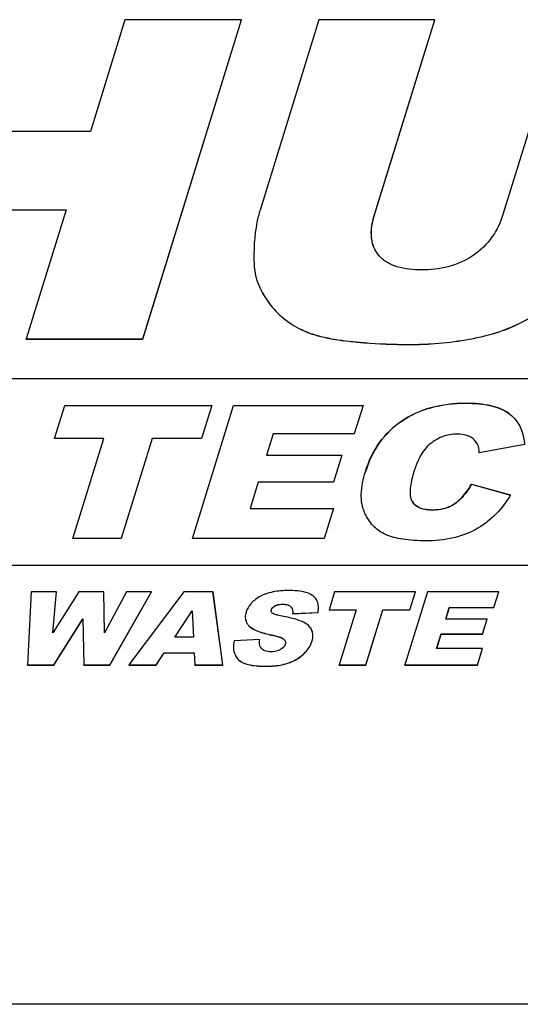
# Model space of a CAD drawing. Header units: millimetres. Extents: x 0 to 4200, y 0 to 2970.
# Tile 11 of 19: x 3185 to 3215, y 897 to 955. Entities that reach past the tile are written whole.
import ezdxf

# ---------------------------------------------------------------- set-up
doc = ezdxf.new("R2010")
doc.units = ezdxf.units.MM
doc.header["$LTSCALE"] = 231
doc.layers.get('0').update_dxf_attribs({"linetype": 'CONTINUOUS'})

msp = doc.modelspace()

# ---------------------------------------------------------------- linework, layer by layer
at = {"color": 7, "linetype": 'CONTINUOUS'}
for p, q in [((3191.551, 955.183), (3189.518, 948.604)), ((3198.412, 955.183), (3191.551, 955.183)), ((3192.602, 936.383), (3198.412, 955.183)), ((3192.605, 936.377), (3198.415, 955.177)), ((3198.415, 955.177), (3198.412, 955.183)), ((3202.965, 955.183), (3199.502, 943.975)), ((3209.781, 955.183), (3202.965, 955.183)), ((3206.234, 943.705), (3209.781, 955.183)), ((3206.237, 943.699), (3209.784, 955.177)), ((3209.784, 955.177), (3209.781, 955.183)), ((3217.336, 955.183), (3213.789, 943.705)), ((3189.518, 948.604), (3182.054, 948.604)), ((3180.627, 943.988), (3188.091, 943.988)), ((3180.63, 943.981), (3188.089, 943.981)), ((3188.09, 943.983), (3185.741, 936.383)), ((3188.091, 943.988), (3188.09, 943.983)), ((3199.541, 939.289), (3199.544, 939.283)), ((3185.744, 936.377), (3185.741, 936.383)), ((3185.741, 936.383), (3192.602, 936.383)), ((3185.744, 936.377), (3192.605, 936.377)), ((3192.605, 936.377), (3192.602, 936.383)), ((3291.298, 934.033), (3171.56, 934.033)), ((3187.407, 930.532), (3188.005, 932.466)), ((3187.412, 930.531), (3188.008, 932.46)), ((3188.005, 932.466), (3196.656, 932.466)), ((3188.008, 932.46), (3188.005, 932.466)), ((3188.008, 932.46), (3196.654, 932.46)), ((3195.517, 924.633), (3197.938, 932.466)), ((3195.522, 924.632), (3197.941, 932.46)), ((3196.655, 932.462), (3196.058, 930.532)), ((3196.656, 932.466), (3196.655, 932.462)), ((3197.938, 932.466), (3205.565, 932.466)), ((3197.941, 932.46), (3197.938, 932.466)), ((3197.941, 932.46), (3205.563, 932.46)), ((3205.564, 932.462), (3205.048, 930.794)), ((3205.565, 932.466), (3205.564, 932.462)), ((3214.786, 931.231), (3214.789, 931.225)), ((3190.31, 930.532), (3187.407, 930.532)), ((3188.487, 924.633), (3190.31, 930.532)), ((3188.491, 924.632), (3190.313, 930.526)), ((3190.313, 930.526), (3190.31, 930.532)), ((3193.156, 930.532), (3191.333, 924.633)), ((3196.058, 930.532), (3193.156, 930.532)), ((3200.273, 930.794), (3199.889, 929.549)), ((3205.048, 930.794), (3200.273, 930.794)), ((3212.3, 930.183), (3212.285, 930.21)), ((3212.302, 930.177), (3212.299, 930.183)), ((3215.063, 930.163), (3212.403, 929.688)), ((3199.892, 929.543), (3199.889, 929.549)), ((3199.889, 929.549), (3204.318, 929.549)), ((3199.892, 929.543), (3204.316, 929.543)), ((3204.317, 929.544), (3203.824, 927.951)), ((3204.318, 929.549), (3204.317, 929.544)), ((3199.395, 927.951), (3198.918, 926.407)), ((3203.824, 927.951), (3199.395, 927.951)), ((3211.939, 927.839), (3214.235, 927.198)), ((3211.942, 927.833), (3211.939, 927.839)), ((3211.942, 927.833), (3214.233, 927.193)), ((3198.921, 926.401), (3198.918, 926.407)), ((3198.918, 926.407), (3203.831, 926.407)), ((3198.921, 926.401), (3203.829, 926.401)), ((3203.829, 926.402), (3203.283, 924.633)), ((3203.831, 926.407), (3203.829, 926.402)), ((3208.424, 926.869), (3208.467, 926.796)), ((3208.425, 926.869), (3208.428, 926.863)), ((3205.713, 926.032), (3205.648, 926.171)), ((3205.716, 926.025), (3205.713, 926.031)), ((3191.333, 924.633), (3188.487, 924.633)), ((3203.283, 924.633), (3195.517, 924.633)), ((3181.066, 923.066), (3287.909, 923.066)), ((3181.069, 923.06), (3287.912, 923.06)), ((3186.029, 921.5), (3185.824, 917.191)), ((3187.515, 921.5), (3186.029, 921.5)), ((3188.831, 921.5), (3187.305, 919.087)), ((3187.305, 919.087), (3187.515, 921.5)), ((3187.309, 919.094), (3187.518, 921.494)), ((3187.518, 921.494), (3187.515, 921.5)), ((3190.314, 921.5), (3188.831, 921.5)), ((3190.317, 921.494), (3190.314, 921.5)), ((3190.354, 919.09), (3190.314, 921.5)), ((3190.356, 919.095), (3190.317, 921.494)), ((3191.634, 921.5), (3190.354, 919.09)), ((3190.665, 917.191), (3193.116, 921.5)), ((3190.668, 917.185), (3193.119, 921.494)), ((3193.116, 921.5), (3191.634, 921.5)), ((3195.024, 921.5), (3191.788, 917.191)), ((3193.119, 921.494), (3193.116, 921.5)), ((3196.731, 921.5), (3195.024, 921.5)), ((3196.734, 921.494), (3196.731, 921.5)), ((3197.303, 917.191), (3196.731, 921.5)), ((3197.306, 917.185), (3196.734, 921.494)), ((3203.887, 921.5), (3203.558, 920.436)), ((3208.646, 921.5), (3203.887, 921.5)), ((3209.35, 921.5), (3208.019, 917.191)), ((3208.317, 920.436), (3208.646, 921.5)), ((3208.32, 920.43), (3208.649, 921.494)), ((3208.649, 921.494), (3208.646, 921.5)), ((3213.545, 921.5), (3209.35, 921.5)), ((3213.261, 920.58), (3213.545, 921.5)), ((3213.264, 920.574), (3213.549, 921.494)), ((3213.549, 921.494), (3213.545, 921.5)), ((3194.48, 918.834), (3195.511, 920.383)), ((3194.487, 918.834), (3195.512, 920.373)), ((3195.511, 920.383), (3195.512, 920.377)), ((3195.512, 920.377), (3195.593, 918.834)), ((3201.417, 920.215), (3202.915, 920.289)), ((3201.42, 920.209), (3201.417, 920.215)), ((3201.42, 920.209), (3202.918, 920.283)), ((3202.918, 920.283), (3202.915, 920.289)), ((3203.562, 920.43), (3203.558, 920.436)), ((3203.558, 920.436), (3205.155, 920.436)), ((3203.562, 920.43), (3205.153, 920.43)), ((3205.153, 920.431), (3204.152, 917.191)), ((3205.155, 920.436), (3205.153, 920.431)), ((3205.718, 917.191), (3206.72, 920.436)), ((3205.721, 917.185), (3206.723, 920.43)), ((3206.723, 920.43), (3206.72, 920.436)), ((3206.72, 920.436), (3208.317, 920.436)), ((3206.723, 920.43), (3208.32, 920.43)), ((3208.32, 920.43), (3208.317, 920.436)), ((3210.423, 919.895), (3210.635, 920.58)), ((3210.428, 919.894), (3210.638, 920.574)), ((3210.638, 920.574), (3210.635, 920.58)), ((3210.635, 920.58), (3213.261, 920.58)), ((3210.638, 920.574), (3213.264, 920.574)), ((3213.264, 920.574), (3213.261, 920.58)), ((3187.358, 917.191), (3189.081, 919.904)), ((3187.361, 917.185), (3189.081, 919.893)), ((3189.081, 919.904), (3189.081, 919.898)), ((3189.081, 919.898), (3189.131, 917.191)), ((3212.86, 919.895), (3210.423, 919.895)), ((3212.588, 919.016), (3212.86, 919.895)), ((3212.591, 919.01), (3212.863, 919.889)), ((3212.863, 919.889), (3212.86, 919.895)), ((3202.549, 919.231), (3202.529, 919.275)), ((3209.889, 918.167), (3210.152, 919.016)), ((3209.894, 918.166), (3210.155, 919.01)), ((3210.155, 919.01), (3210.152, 919.016)), ((3210.152, 919.016), (3212.588, 919.016)), ((3210.155, 919.01), (3212.591, 919.01)), ((3212.591, 919.01), (3212.588, 919.016)), ((3195.593, 918.834), (3194.48, 918.834)), ((3199.482, 918.696), (3197.969, 918.617)), ((3199.485, 918.69), (3199.482, 918.696)), ((3193.385, 917.191), (3193.85, 917.903)), ((3193.388, 917.185), (3193.853, 917.896)), ((3193.853, 917.896), (3193.85, 917.903)), ((3193.85, 917.903), (3195.63, 917.903)), ((3193.853, 917.896), (3195.633, 917.896)), ((3195.63, 917.903), (3195.63, 917.896)), ((3195.63, 917.896), (3195.662, 917.191)), ((3198.042, 917.777), (3198.045, 917.771)), ((3212.592, 918.167), (3209.889, 918.167)), ((3212.29, 917.191), (3212.592, 918.167)), ((3212.293, 917.185), (3212.595, 918.161)), ((3212.595, 918.161), (3212.592, 918.167)), ((3185.827, 917.185), (3185.824, 917.191)), ((3185.824, 917.191), (3187.358, 917.191)), ((3185.827, 917.185), (3187.361, 917.185)), ((3187.361, 917.185), (3187.358, 917.191)), ((3189.134, 917.185), (3189.131, 917.191)), ((3189.131, 917.191), (3190.665, 917.191)), ((3189.134, 917.185), (3190.668, 917.185)), ((3190.668, 917.185), (3190.665, 917.191)), ((3191.791, 917.185), (3191.788, 917.191)), ((3191.788, 917.191), (3193.385, 917.191)), ((3191.791, 917.185), (3193.388, 917.185)), ((3193.388, 917.185), (3193.385, 917.191)), ((3195.665, 917.185), (3195.662, 917.191)), ((3195.662, 917.191), (3197.303, 917.191)), ((3195.665, 917.185), (3197.306, 917.185)), ((3197.306, 917.185), (3197.303, 917.191)), ((3204.155, 917.185), (3204.152, 917.191)), ((3204.152, 917.191), (3205.718, 917.191)), ((3204.155, 917.185), (3205.721, 917.185)), ((3205.721, 917.185), (3205.718, 917.191)), ((3208.022, 917.185), (3208.019, 917.191)), ((3208.019, 917.191), (3212.29, 917.191)), ((3208.022, 917.185), (3212.293, 917.185)), ((3212.293, 917.185), (3212.29, 917.191)), ((3598.505, 897.21), (2861.656, 897.21))]:
    msp.add_line(p, q, dxfattribs=at)
at = {"color": 9, "linetype": 'CONTINUOUS'}
for p, q in [((3206.237, 943.699), (3206.234, 943.705)), ((3199.938, 938.624), (3199.935, 938.63)), ((3201.784, 937.002), (3201.781, 937.009)), ((3204.734, 936.249), (3204.731, 936.255)), ((3213.172, 936.684), (3213.169, 936.69)), ((3208.203, 936.056), (3208.2, 936.062)), ((3211.603, 932.594), (3211.6, 932.6)), ((3214.149, 931.993), (3214.146, 932)), ((3207.837, 931.546), (3207.834, 931.553)), ((3205.701, 928.56), (3205.698, 928.566)), ((3208.47, 926.79), (3208.467, 926.796)), ((3210.983, 926.699), (3210.98, 926.705)), ((3205.652, 926.165), (3205.648, 926.171)), ((3209.63, 926.31), (3209.627, 926.316)), ((3200.382, 920.666), (3200.379, 920.672)), ((3200.825, 920.765), (3200.822, 920.771)), ((3201.302, 920.632), (3201.299, 920.639)), ((3200.171, 920.427), (3200.168, 920.433)), ((3198.869, 919.473), (3198.866, 919.479)), ((3200.178, 918.951), (3200.175, 918.957)), ((3202.552, 919.224), (3202.549, 919.231)), ((3200.901, 918.701), (3200.898, 918.707)), ((3202.56, 918.587), (3202.557, 918.593)), ((3202.055, 917.823), (3202.052, 917.829)), ((3198.202, 917.535), (3198.199, 917.541)), ((3201.136, 917.293), (3201.133, 917.299)), ((3199.862, 917.112), (3199.859, 917.118))]:
    msp.add_line(p, q, dxfattribs=at)
at = {"color": 7, "linetype": 'CONTINUOUS'}
for points in [[(3202.85, 920.975), (3202.849, 920.976), (3202.848, 920.979), (3202.847, 920.981)], [(3198.703, 919.698), (3198.704, 919.696), (3198.706, 919.693), (3198.706, 919.692)], [(3202.533, 919.269), (3202.532, 919.271), (3202.53, 919.274), (3202.529, 919.275)]]:
    msp.add_lwpolyline(points, dxfattribs=at)
for centre, radius, start, end in [((3207.86, 942.47), 1.797, 206.13667, 207.25657), ((3209.071, 927.187), 0.72, 205.00417, 206.13808), ((3202.152, 920.639), 0.775, 26.13588, 28.42143), ((3200.338, 920.386), 0.181, 206.14428, 208.32812), ((3201.918, 918.975), 0.681, 26.14794, 29.72563), ((3200.714, 918.49), 0.281, 24.3873, 26.14263), ((3198.984, 918.239), 1.049, 204.91044, 206.13868), ((3199.851, 918.418), 0.374, 206.13569, 207.19603), ((3199.836, 918.41), 0.357, 207.17365, 211.34071)]:
    msp.add_arc(centre, radius, start, end, dxfattribs=at)
for points, knots in [([(3199.502, 943.975), (3199.429, 943.739), (3199.168, 942.7), (3199.118, 941.616), (3199.15, 940.794)], [0, 0, 0, 0, 0.230467, 1, 1, 1, 1]), ([(3206.246, 941.678), (3206.101, 941.975), (3205.981, 942.684), (3206.129, 943.364), (3206.234, 943.705)], [0, 0, 0, 0, 0.480322, 1, 1, 1, 1]), ([(3206.246, 941.678), (3206.112, 941.955), (3205.982, 942.656), (3206.126, 943.338), (3206.237, 943.699)], [0, 0, 0, 0, 0.448971, 1, 1, 1, 1]), ([(3213.789, 943.705), (3213.647, 943.248), (3213.215, 942.316), (3212.473, 941.591), (3212.033, 941.295)], [0, 0, 0, 0, 0.474506, 1, 1, 1, 1]), ([(3209.013, 940.448), (3208.763, 940.448), (3208.275, 940.472), (3207.576, 940.607), (3206.957, 940.869), (3206.621, 941.149), (3206.488, 941.307)], [0, 0, 0, 0, 0.272549, 0.532043, 0.774367, 1, 1, 1, 1]), ([(3212.033, 941.295), (3211.586, 940.993), (3210.594, 940.559), (3209.53, 940.448), (3209.013, 940.448)], [0, 0, 0, 0, 0.510575, 1, 1, 1, 1]), ([(3199.15, 940.794), (3199.155, 940.666), (3199.203, 940.147), (3199.369, 939.641), (3199.541, 939.289)], [0, 0, 0, 0, 0.245812, 1, 1, 1, 1]), ([(3199.541, 939.289), (3199.569, 939.233), (3199.687, 939.006), (3199.823, 938.788), (3199.935, 938.63)], [0, 0, 0, 0, 0.242882, 1, 1, 1, 1]), ([(3199.545, 939.282), (3199.572, 939.227), (3199.69, 938.999), (3199.826, 938.782), (3199.938, 938.624)], [0, 0, 0, 0, 0.242882, 1, 1, 1, 1]), ([(3199.935, 938.63), (3200.174, 938.291), (3200.728, 937.668), (3201.417, 937.199), (3201.781, 937.009)], [0, 0, 0, 0, 0.502533, 1, 1, 1, 1]), ([(3199.938, 938.624), (3200.177, 938.285), (3200.731, 937.662), (3201.42, 937.193), (3201.784, 937.002)], [0, 0, 0, 0, 0.502533, 1, 1, 1, 1]), ([(3213.169, 936.69), (3213.435, 936.765), (3214.568, 937.145), (3215.623, 937.731), (3216.383, 938.242)], [0, 0, 0, 0, 0.232251, 1, 1, 1, 1]), ([(3213.172, 936.684), (3213.438, 936.759), (3214.571, 937.139), (3215.626, 937.725), (3216.386, 938.236)], [0, 0, 0, 0, 0.232251, 1, 1, 1, 1]), ([(3201.781, 937.009), (3202.186, 936.796), (3203.163, 936.468), (3204.172, 936.313), (3204.731, 936.255)], [0, 0, 0, 0, 0.448634, 1, 1, 1, 1]), ([(3201.784, 937.002), (3202.189, 936.79), (3203.166, 936.462), (3204.175, 936.307), (3204.734, 936.249)], [0, 0, 0, 0, 0.448634, 1, 1, 1, 1]), ([(3204.731, 936.255), (3205.033, 936.223), (3206.186, 936.116), (3207.345, 936.062), (3208.2, 936.062)], [0, 0, 0, 0, 0.262114, 1, 1, 1, 1]), ([(3208.2, 936.062), (3208.652, 936.062), (3210.323, 936.11), (3211.994, 936.358), (3213.169, 936.69)], [0, 0, 0, 0, 0.27025, 1, 1, 1, 1]), ([(3208.203, 936.056), (3208.655, 936.056), (3210.326, 936.104), (3211.997, 936.352), (3213.172, 936.684)], [0, 0, 0, 0, 0.27025, 1, 1, 1, 1]), ([(3204.734, 936.249), (3205.036, 936.217), (3206.189, 936.11), (3207.348, 936.056), (3208.203, 936.056)], [0, 0, 0, 0, 0.262114, 1, 1, 1, 1]), ([(3207.834, 931.553), (3208.353, 931.905), (3209.581, 932.455), (3210.91, 932.6), (3211.6, 932.6)], [0, 0, 0, 0, 0.476112, 1, 1, 1, 1]), ([(3211.603, 932.594), (3210.913, 932.594), (3209.584, 932.449), (3208.356, 931.898), (3207.837, 931.546)], [0, 0, 0, 0, 0.523888, 1, 1, 1, 1]), ([(3211.6, 932.6), (3212.104, 932.6), (3212.988, 932.542), (3213.841, 932.223), (3214.146, 932)], [0, 0, 0, 0, 0.570987, 1, 1, 1, 1]), ([(3214.149, 931.993), (3213.844, 932.217), (3212.992, 932.536), (3212.107, 932.594), (3211.603, 932.594)], [0, 0, 0, 0, 0.429013, 1, 1, 1, 1]), ([(3214.146, 932), (3214.348, 931.852), (3214.585, 931.6), (3214.749, 931.307), (3214.786, 931.231)], [0, 0, 0, 0, 0.745675, 1, 1, 1, 1]), ([(3205.698, 928.566), (3205.886, 929.174), (3206.418, 930.326), (3207.332, 931.213), (3207.834, 931.553)], [0, 0, 0, 0, 0.512711, 1, 1, 1, 1]), ([(3207.837, 931.546), (3207.335, 931.207), (3206.421, 930.32), (3205.889, 929.168), (3205.701, 928.56)], [0, 0, 0, 0, 0.487289, 1, 1, 1, 1]), ([(3214.789, 931.225), (3214.827, 931.148), (3214.969, 930.809), (3215.038, 930.443), (3215.063, 930.163)], [0, 0, 0, 0, 0.233704, 1, 1, 1, 1]), ([(3211.11, 930.789), (3210.806, 930.789), (3210.182, 930.683), (3209.65, 930.338), (3209.42, 930.128)], [0, 0, 0, 0, 0.493251, 1, 1, 1, 1]), ([(3211.833, 930.636), (3211.781, 930.662), (3211.551, 930.757), (3211.299, 930.789), (3211.11, 930.789)], [0, 0, 0, 0, 0.236446, 1, 1, 1, 1]), ([(3212.285, 930.21), (3212.26, 930.254), (3212.145, 930.429), (3211.975, 930.565), (3211.833, 930.636)], [0, 0, 0, 0, 0.243513, 1, 1, 1, 1]), ([(3209.42, 930.128), (3209.302, 930.02), (3208.913, 929.563), (3208.684, 928.998), (3208.555, 928.582)], [0, 0, 0, 0, 0.267781, 1, 1, 1, 1]), ([(3205.648, 926.171), (3205.505, 926.503), (3205.388, 927.335), (3205.565, 928.136), (3205.698, 928.566)], [0, 0, 0, 0, 0.445561, 1, 1, 1, 1]), ([(3208.555, 928.582), (3208.467, 928.296), (3208.355, 927.865), (3208.313, 927.288), (3208.361, 927.005), (3208.418, 926.882)], [0, 0, 0, 0, 0.517651, 0.764693, 1, 1, 1, 1]), ([(3210.98, 926.705), (3211.086, 926.782), (3211.465, 927.106), (3211.759, 927.519), (3211.939, 927.839)], [0, 0, 0, 0, 0.262116, 1, 1, 1, 1]), ([(3211.942, 927.833), (3211.874, 927.713), (3211.614, 927.29), (3211.274, 926.91), (3210.983, 926.699)], [0, 0, 0, 0, 0.276823, 1, 1, 1, 1]), ([(3214.235, 927.198), (3214.148, 927.051), (3213.796, 926.504), (3213.353, 926.012), (3212.982, 925.707)], [0, 0, 0, 0, 0.262095, 1, 1, 1, 1]), ([(3208.467, 926.796), (3208.521, 926.714), (3208.661, 926.562), (3209.049, 926.353), (3209.395, 926.316), (3209.627, 926.316)], [0, 0, 0, 0, 0.225495, 0.465866, 1, 1, 1, 1]), ([(3209.63, 926.31), (3209.389, 926.31), (3209.038, 926.348), (3208.655, 926.565), (3208.522, 926.711), (3208.47, 926.79)], [0, 0, 0, 0, 0.55469, 0.782556, 1, 1, 1, 1]), ([(3209.627, 926.316), (3209.86, 926.316), (3210.338, 926.363), (3210.784, 926.562), (3210.98, 926.705)], [0, 0, 0, 0, 0.489735, 1, 1, 1, 1]), ([(3210.983, 926.699), (3210.801, 926.567), (3210.36, 926.361), (3209.88, 926.31), (3209.63, 926.31)], [0, 0, 0, 0, 0.473326, 1, 1, 1, 1]), ([(3206.888, 924.87), (3206.638, 924.979), (3206.162, 925.299), (3205.842, 925.77), (3205.716, 926.025)], [0, 0, 0, 0, 0.489584, 1, 1, 1, 1]), ([(3212.982, 925.707), (3212.861, 925.608), (3212.364, 925.234), (3211.799, 924.954), (3211.359, 924.804)], [0, 0, 0, 0, 0.251952, 1, 1, 1, 1]), ([(3209.229, 924.499), (3208.782, 924.499), (3207.987, 924.541), (3207.206, 924.732), (3206.888, 924.87)], [0, 0, 0, 0, 0.563206, 1, 1, 1, 1]), ([(3211.359, 924.804), (3211.205, 924.752), (3210.512, 924.557), (3209.786, 924.499), (3209.229, 924.499)], [0, 0, 0, 0, 0.225934, 1, 1, 1, 1]), ([(3199.925, 921.403), (3199.843, 921.376), (3199.547, 921.264), (3199.27, 921.095), (3199.101, 920.938)], [0, 0, 0, 0, 0.27222, 1, 1, 1, 1]), ([(3201.225, 921.573), (3201.099, 921.573), (3200.661, 921.561), (3200.221, 921.5), (3199.925, 921.403)], [0, 0, 0, 0, 0.288231, 1, 1, 1, 1]), ([(3202.609, 921.265), (3202.449, 921.384), (3201.981, 921.546), (3201.503, 921.573), (3201.225, 921.573)], [0, 0, 0, 0, 0.417902, 1, 1, 1, 1]), ([(3202.833, 921.008), (3202.792, 921.083), (3202.72, 921.174), (3202.632, 921.247), (3202.609, 921.265)], [0, 0, 0, 0, 0.743095, 1, 1, 1, 1]), ([(3199.101, 920.938), (3199.049, 920.891), (3198.873, 920.711), (3198.737, 920.487), (3198.683, 920.312)], [0, 0, 0, 0, 0.275817, 1, 1, 1, 1]), ([(3200.168, 920.433), (3200.175, 920.457), (3200.218, 920.557), (3200.307, 920.63), (3200.379, 920.672)], [0, 0, 0, 0, 0.230244, 1, 1, 1, 1]), ([(3200.171, 920.427), (3200.178, 920.45), (3200.221, 920.55), (3200.31, 920.624), (3200.382, 920.666)], [0, 0, 0, 0, 0.228405, 1, 1, 1, 1]), ([(3200.379, 920.672), (3200.413, 920.691), (3200.553, 920.754), (3200.709, 920.771), (3200.822, 920.771)], [0, 0, 0, 0, 0.258529, 1, 1, 1, 1]), ([(3200.382, 920.666), (3200.411, 920.682), (3200.549, 920.746), (3200.706, 920.765), (3200.825, 920.765)], [0, 0, 0, 0, 0.21781, 1, 1, 1, 1]), ([(3200.822, 920.771), (3200.867, 920.771), (3201.032, 920.765), (3201.209, 920.72), (3201.299, 920.639)], [0, 0, 0, 0, 0.271951, 1, 1, 1, 1]), ([(3200.825, 920.765), (3200.876, 920.765), (3201.041, 920.758), (3201.217, 920.71), (3201.302, 920.632)], [0, 0, 0, 0, 0.308525, 1, 1, 1, 1]), ([(3202.915, 920.289), (3202.926, 920.355), (3202.952, 920.586), (3202.92, 920.831), (3202.847, 920.981)], [0, 0, 0, 0, 0.286164, 1, 1, 1, 1]), ([(3198.683, 920.312), (3198.65, 920.207), (3198.611, 919.997), (3198.66, 919.786), (3198.703, 919.698)], [0, 0, 0, 0, 0.530746, 1, 1, 1, 1]), ([(3200.176, 920.307), (3200.162, 920.335), (3200.155, 920.38), (3200.164, 920.422), (3200.168, 920.433)], [0, 0, 0, 0, 0.732702, 1, 1, 1, 1]), ([(3200.699, 920.086), (3200.614, 920.103), (3200.486, 920.13), (3200.326, 920.182), (3200.25, 920.218), (3200.221, 920.245)], [0, 0, 0, 0, 0.515657, 0.765331, 1, 1, 1, 1]), ([(3202.051, 919.707), (3201.883, 919.791), (3201.433, 919.934), (3200.975, 920.034), (3200.699, 920.086)], [0, 0, 0, 0, 0.400637, 1, 1, 1, 1]), ([(3198.703, 919.698), (3198.713, 919.678), (3198.757, 919.598), (3198.816, 919.527), (3198.866, 919.479)], [0, 0, 0, 0, 0.241092, 1, 1, 1, 1]), ([(3198.866, 919.479), (3199.004, 919.346), (3199.44, 919.128), (3199.899, 919.013), (3200.175, 918.957)], [0, 0, 0, 0, 0.405632, 1, 1, 1, 1]), ([(3198.869, 919.473), (3199.008, 919.34), (3199.444, 919.121), (3199.902, 919.006), (3200.178, 918.951)], [0, 0, 0, 0, 0.405632, 1, 1, 1, 1]), ([(3202.51, 919.313), (3202.487, 919.352), (3202.369, 919.519), (3202.193, 919.636), (3202.051, 919.707)], [0, 0, 0, 0, 0.221565, 1, 1, 1, 1]), ([(3200.175, 918.957), (3200.305, 918.931), (3200.498, 918.888), (3200.74, 918.806), (3200.856, 918.75), (3200.898, 918.707)], [0, 0, 0, 0, 0.515819, 0.76539, 1, 1, 1, 1]), ([(3200.178, 918.951), (3200.338, 918.919), (3200.553, 918.871), (3200.793, 918.778), (3200.874, 918.728), (3200.901, 918.701)], [0, 0, 0, 0, 0.636485, 0.85015, 1, 1, 1, 1]), ([(3202.557, 918.593), (3202.591, 918.701), (3202.63, 918.918), (3202.588, 919.135), (3202.549, 919.231)], [0, 0, 0, 0, 0.524348, 1, 1, 1, 1]), ([(3202.56, 918.587), (3202.594, 918.695), (3202.633, 918.912), (3202.591, 919.129), (3202.552, 919.224)], [0, 0, 0, 0, 0.524348, 1, 1, 1, 1]), ([(3197.969, 918.617), (3197.938, 918.473), (3197.909, 918.193), (3197.977, 917.916), (3198.032, 917.797)], [0, 0, 0, 0, 0.528898, 1, 1, 1, 1]), ([(3199.516, 918.253), (3199.5, 918.286), (3199.454, 918.43), (3199.465, 918.584), (3199.482, 918.696)], [0, 0, 0, 0, 0.241977, 1, 1, 1, 1]), ([(3200.979, 918.408), (3200.97, 918.377), (3200.91, 918.247), (3200.794, 918.152), (3200.7, 918.097)], [0, 0, 0, 0, 0.230264, 1, 1, 1, 1]), ([(3200.97, 918.606), (3200.991, 918.562), (3201, 918.491), (3200.985, 918.425), (3200.979, 918.408)], [0, 0, 0, 0, 0.733212, 1, 1, 1, 1]), ([(3202.052, 917.829), (3202.113, 917.885), (3202.327, 918.105), (3202.491, 918.379), (3202.557, 918.593)], [0, 0, 0, 0, 0.269563, 1, 1, 1, 1]), ([(3202.055, 917.823), (3202.116, 917.879), (3202.33, 918.099), (3202.494, 918.373), (3202.56, 918.587)], [0, 0, 0, 0, 0.269563, 1, 1, 1, 1]), ([(3200.144, 917.964), (3200.021, 917.964), (3199.786, 917.985), (3199.587, 918.134), (3199.532, 918.225)], [0, 0, 0, 0, 0.538276, 1, 1, 1, 1]), ([(3200.7, 918.097), (3200.657, 918.071), (3200.483, 917.989), (3200.287, 917.964), (3200.144, 917.964)], [0, 0, 0, 0, 0.258336, 1, 1, 1, 1]), ([(3201.133, 917.299), (3201.221, 917.328), (3201.553, 917.455), (3201.86, 917.65), (3202.052, 917.829)], [0, 0, 0, 0, 0.260993, 1, 1, 1, 1]), ([(3201.136, 917.293), (3201.224, 917.322), (3201.556, 917.448), (3201.863, 917.644), (3202.055, 917.823)], [0, 0, 0, 0, 0.260993, 1, 1, 1, 1]), ([(3198.199, 917.541), (3198.347, 917.371), (3198.734, 917.217), (3199.303, 917.131), (3199.662, 917.118), (3199.859, 917.118)], [0, 0, 0, 0, 0.387531, 0.662041, 1, 1, 1, 1]), ([(3198.202, 917.535), (3198.35, 917.365), (3198.737, 917.21), (3199.306, 917.125), (3199.665, 917.112), (3199.862, 917.112)], [0, 0, 0, 0, 0.387531, 0.662041, 1, 1, 1, 1]), ([(3199.859, 917.118), (3199.977, 917.118), (3200.407, 917.131), (3200.838, 917.201), (3201.133, 917.299)], [0, 0, 0, 0, 0.275587, 1, 1, 1, 1]), ([(3199.862, 917.112), (3199.98, 917.112), (3200.41, 917.125), (3200.841, 917.195), (3201.136, 917.293)], [0, 0, 0, 0, 0.275587, 1, 1, 1, 1])]:
    msp.add_open_spline(points, degree=3, knots=knots, dxfattribs=at)
for points in [[(3206.488, 941.307), (3206.401, 941.411), (3206.324, 941.526), (3206.262, 941.647)], [(3212.403, 929.688), (3212.392, 929.856), (3212.374, 930.032), (3212.299, 930.183)], [(3201.299, 920.639), (3201.33, 920.61), (3201.356, 920.575), (3201.375, 920.537)], [(3200.221, 920.245), (3200.205, 920.262), (3200.19, 920.28), (3200.179, 920.301)], [(3201.375, 920.537), (3201.382, 920.522), (3201.389, 920.506), (3201.394, 920.49)], [(3201.394, 920.49), (3201.424, 920.403), (3201.426, 920.307), (3201.417, 920.215)], [(3200.898, 918.707), (3200.926, 918.68), (3200.95, 918.649), (3200.967, 918.614)], [(3198.042, 917.777), (3198.084, 917.692), (3198.137, 917.613), (3198.199, 917.541)]]:
    msp.add_open_spline(points, degree=3, dxfattribs=at)

doc.saveas('drawing.dxf')
